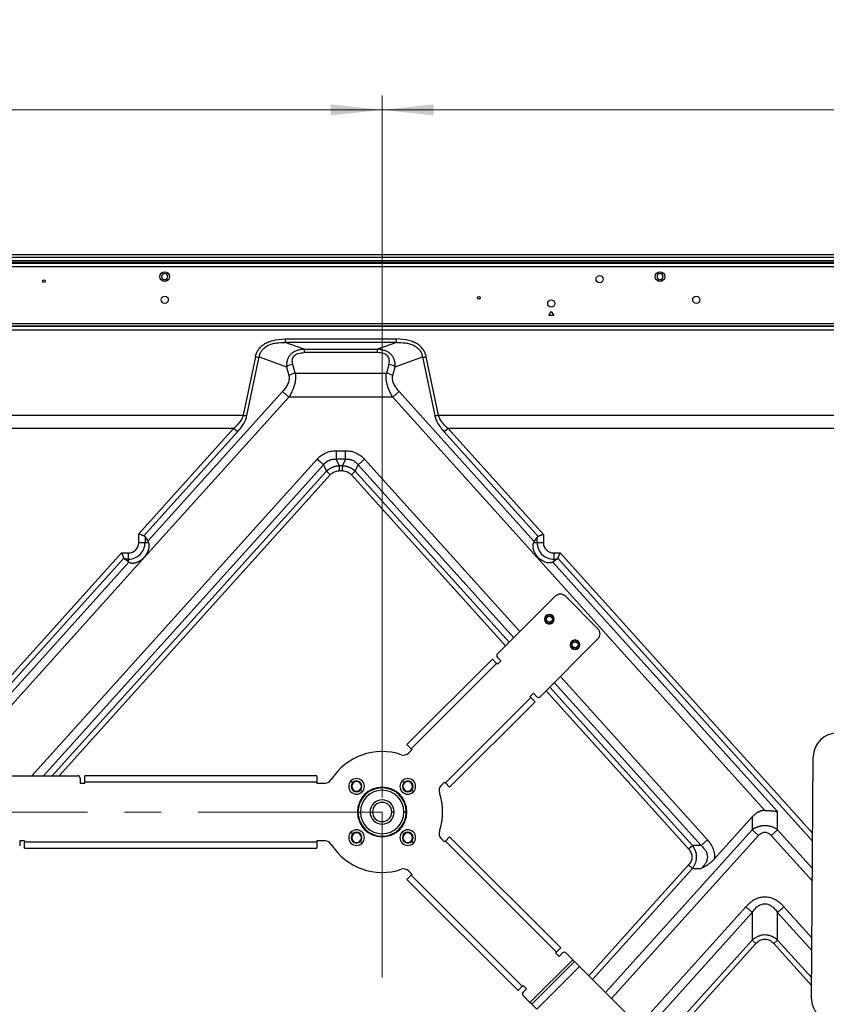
# Model space of a CAD drawing. Header units: millimetres. Extents: x 0 to 1118, y 0 to 864.
# Tile 114 of 256: x 921 to 977, y 466 to 534. Entities that reach past the tile are written whole.
import ezdxf

# ---------------------------------------------------------------- set-up
doc = ezdxf.new("R2010")
doc.units = ezdxf.units.MM
doc.linetypes.add('CENTERX2', pattern=[20.32, 12.7, -2.54, 2.54, -2.54])
doc.styles.add('SLDTEXTSTYLE5', font='TXT', dxfattribs={"width": 0.75})
doc.dimstyles.new('SLDDIMSTYLE0', dxfattribs={"dimtxt": 4.7625, "dimasz": 3.556, "dimexe": 0, "dimexo": 0.0625, "dimgap": 1.190625, "dimtad": 1, "dimlfac": 6, "dimrnd": 1e-09, "dimzin": 12, "dimdsep": 46, "dimtxsty": 'SLDTEXTSTYLE5', "dimsah": 1, "dimcen": 0.09, "dimadec": 0, "dimazin": 3, "dimtfac": 1, "dimtofl": 0, "dimtmove": 0, "dimatfit": 3, "dimfxl": 1, "dimfrac": 2, "dimtolj": 1, "dimtzin": 12, "dimarcsym": 0})
doc.dimstyles.new('SLDDIMSTYLE3', dxfattribs={"dimtxt": 4.7625, "dimasz": 3.556, "dimexe": 0, "dimexo": 0.0625, "dimgap": 1.190625, "dimtad": 1, "dimlfac": 6, "dimrnd": 1e-09, "dimzin": 4, "dimdsep": 46, "dimtxsty": 'SLDTEXTSTYLE5', "dimsah": 1, "dimcen": 0.09, "dimadec": 0, "dimazin": 1, "dimtfac": 1, "dimtofl": 0, "dimtmove": 0, "dimatfit": 3, "dimfxl": 1, "dimfrac": 2, "dimtolj": 1, "dimtzin": 12, "dimarcsym": 0})

# ---------------------------------------------------------------- blocks, each defined once
blk = doc.blocks.new('_D_12')
at = {"color": 7, "linetype": 'Continuous', "lineweight": 0}
for p, q in [((779.402, 480.528), (779.402, 528.969)), ((946.068, 480.528), (946.068, 528.969)), ((946.068, 527.969), (779.402, 527.969))]:
    blk.add_line(p, q, dxfattribs=at)
at = {"color": 7, "linetype": 'Continuous', "lineweight": 18}
for points in [[(779.402, 527.969), (782.958, 527.588), (782.958, 528.35)], [(946.068, 527.969), (942.512, 528.35), (942.512, 527.588)]]:
    blk.add_solid(points, dxfattribs=at)
at = {"color": 7, "linetype": 'Continuous', "lineweight": 18, "insert": (853.605, 534.108), "char_height": 4.7625, "attachment_point": 1, "style": 'SLDTEXTSTYLE5'}
blk.add_mtext('1000.00', dxfattribs=at)
blk = doc.blocks.new('_D_18')
at = {"color": 7, "linetype": 'Continuous', "lineweight": 0}
for p, q in [((946.068, 480.528), (946.068, 528.969)), ((1047.639, 514.636), (1047.639, 528.969)), ((1047.639, 527.969), (946.068, 527.969))]:
    blk.add_line(p, q, dxfattribs=at)
at = {"color": 7, "linetype": 'Continuous', "lineweight": 18}
for points in [[(946.068, 527.969), (949.624, 527.588), (949.624, 528.35)], [(1047.639, 527.969), (1044.083, 528.35), (1044.083, 527.588)]]:
    blk.add_solid(points, dxfattribs=at)
at = {"color": 7, "linetype": 'Continuous', "lineweight": 18, "insert": (985.569, 534.108), "char_height": 4.7625, "attachment_point": 1, "style": 'SLDTEXTSTYLE5'}
blk.add_mtext('609.42', dxfattribs=at)

msp = doc.modelspace()

# ---------------------------------------------------------------- linework, layer by layer
at = {"color": 7, "linetype": 'Continuous', "lineweight": 25}
for p, q in [((1043.2722, 517.9693), (682.1976, 517.9693)), ((682.1976, 517.8026), (1043.2722, 517.8026)), ((680.5016, 517.386), (1044.9682, 517.386)), ((1044.9682, 517.136), (680.5016, 517.136)), ((1043.2722, 517.5526), (682.1976, 517.5526)), ((682.1976, 517.4693), (1043.2722, 517.4693)), ((957.5682, 513.7776), (957.7349, 514.0663)), ((957.9016, 513.7776), (957.5682, 513.7776)), ((957.7349, 514.0663), (957.9016, 513.7776)), ((696.0711, 513.2358), (1029.3987, 513.2358)), ((696.1352, 513.0384), (1029.3265, 513.0384)), ((1029.2799, 513.0541), (696.1897, 513.0541)), ((1029.3346, 512.7743), (696.1352, 512.7743)), ((939.375, 512.1632), (947.0615, 512.1632)), ((939.375, 512.1632), (939.375, 511.9217)), ((940.6786, 511.4556), (939.375, 511.9217)), ((947.0615, 511.9217), (939.375, 511.9217)), ((947.0615, 511.9217), (945.7578, 511.4556)), ((947.0615, 511.9217), (947.0615, 512.1632)), ((937.3269, 510.9322), (936.4814, 506.8993)), ((936.7441, 506.8911), (937.5896, 510.924)), ((937.5896, 510.924), (939.4697, 510.2517)), ((940.6786, 511.4556), (940.6786, 511.2205)), ((940.6786, 511.4556), (945.7578, 511.4556)), ((945.7578, 511.2205), (940.6786, 511.2205)), ((945.7578, 511.2205), (945.7578, 511.4556)), ((946.9668, 510.2517), (948.8468, 510.924)), ((948.8468, 510.924), (949.6923, 506.8911)), ((949.9551, 506.8993), (949.1096, 510.9322)), ((939.4697, 510.2517), (939.6364, 509.6434)), ((940.0743, 509.7971), (939.9076, 510.4054)), ((946.5289, 510.4054), (946.3622, 509.7971)), ((946.8001, 509.6434), (946.9668, 510.2517)), ((940.0743, 509.7971), (946.3622, 509.7971)), ((929.6784, 497.1171), (939.6406, 508.1531)), ((929.9084, 498.2251), (939.2027, 508.5474)), ((939.6406, 508.1531), (939.2027, 508.5474)), ((946.7956, 508.1529), (939.6406, 508.1531)), ((947.2338, 508.5474), (946.7956, 508.1529)), ((946.7956, 508.1529), (972.4709, 479.6346)), ((947.2338, 508.5474), (956.5614, 498.1881)), ((876.7884, 506.8993), (936.4814, 506.8993)), ((949.9551, 506.8993), (1009.6481, 506.8993)), ((935.8247, 505.9859), (877.4451, 505.9859)), ((935.8247, 505.9859), (929.2796, 498.7168)), ((936.0874, 505.7494), (929.6331, 498.5811)), ((936.0874, 505.7494), (935.8247, 505.9859)), ((950.6118, 505.9859), (950.349, 505.7494)), ((956.8367, 498.5441), (950.349, 505.7494)), ((957.1902, 498.6798), (950.6118, 505.9859)), ((1008.9914, 505.9859), (950.6118, 505.9859)), ((942.898, 504.4561), (943.5384, 504.4561)), ((942.898, 504.4561), (942.898, 503.8669)), ((943.5384, 503.8669), (943.5384, 504.4561)), ((942.0222, 503.4769), (942.2194, 503.0341)), ((943.0952, 503.4241), (942.898, 503.8669)), ((943.5384, 503.8669), (942.898, 503.8669)), ((943.0952, 503.4241), (943.3413, 503.4241)), ((943.0952, 503.4241), (943.0952, 503.0705)), ((943.5384, 503.8669), (943.3413, 503.4241)), ((943.3413, 503.0705), (943.3413, 503.4241)), ((944.2171, 503.0341), (944.4142, 503.4769)), ((944.8521, 503.8712), (944.4142, 503.4769)), ((942.4821, 502.7976), (942.2194, 503.0341)), ((943.3413, 503.0705), (943.0952, 503.0705)), ((944.2171, 503.0341), (943.9543, 502.7976)), ((929.2796, 498.111), (929.2796, 498.7168)), ((957.1902, 498.6798), (957.1902, 498.111)), ((929.2796, 498.111), (929.7126, 498.111)), ((929.7126, 498.5146), (929.7126, 498.111)), ((929.7126, 498.5146), (929.9084, 498.2251)), ((929.7126, 498.111), (929.9653, 498.111)), ((956.5195, 498.111), (956.7572, 498.111)), ((956.5614, 498.1881), (956.7572, 498.4776)), ((956.7572, 498.111), (956.7572, 498.4776)), ((956.7572, 498.111), (957.1902, 498.111)), ((928.0935, 497.3996), (907.248, 474.2483)), ((928.0935, 497.3996), (928.5682, 497.3996)), ((928.5682, 496.9666), (928.5682, 497.3996)), ((957.9016, 497.3996), (957.9016, 496.9666)), ((957.9016, 497.3996), (958.3429, 497.3996)), ((928.251, 497.0461), (907.5107, 474.0117)), ((907.5107, 473.3499), (928.5992, 496.7711)), ((907.9486, 472.9556), (929.6784, 497.1171)), ((928.5682, 496.7922), (928.3188, 496.9666)), ((928.5682, 496.9666), (928.3188, 496.9666)), ((928.5682, 496.7922), (928.5682, 496.9666)), ((957.8361, 496.7724), (973.3414, 479.552)), ((958.1187, 496.9673), (957.9016, 496.8155)), ((957.9016, 496.9666), (958.1187, 496.9673)), ((957.9016, 496.9666), (957.9016, 496.8155)), ((958.0063, 494.412), (954.0232, 490.4289)), ((960.9526, 492.1728), (958.7134, 494.412)), ((956.9695, 487.4826), (960.9526, 491.4657)), ((953.6696, 490.0753), (947.7771, 484.1827)), ((953.6696, 490.0753), (953.9643, 489.7807)), ((954.0232, 490.1932), (954.2589, 489.9575)), ((954.2589, 489.9575), (954.0232, 489.7217)), ((953.9643, 489.7807), (948.0717, 483.8881)), ((954.0232, 489.7217), (953.9643, 489.7807)), ((950.4287, 481.5311), (956.3213, 487.4237)), ((950.7233, 481.2365), (956.6159, 487.129)), ((956.2624, 487.4826), (956.4981, 487.7183)), ((956.3213, 487.4237), (956.2624, 487.4826)), ((956.3213, 487.4237), (956.6159, 487.129)), ((956.4981, 487.7183), (956.7338, 487.4826)), ((948.0717, 483.8881), (947.7771, 484.1827)), ((948.1306, 483.8292), (947.9014, 483.6)), ((948.0717, 483.8881), (948.1306, 483.8292)), ((975.6828, 466.6651), (975.8024, 483.3314)), ((916.8861, 482.0276), (925.0682, 482.0276)), ((925.2349, 481.861), (925.2349, 481.5276)), ((925.5682, 481.611), (925.5682, 482.0276)), ((941.5682, 482.0276), (925.5682, 482.0276)), ((941.5682, 482.0276), (941.5682, 481.611)), ((943.9174, 481.6784), (944.0353, 481.5606)), ((947.453, 481.6784), (947.5708, 481.5606)), ((925.2349, 481.5276), (925.5682, 481.5276)), ((925.5682, 481.5276), (925.5682, 481.611)), ((925.5682, 481.611), (941.5682, 481.611)), ((941.5682, 481.5276), (941.5682, 481.611)), ((941.5682, 481.5276), (942.1277, 481.5276)), ((944.6835, 480.9124), (944.5656, 481.0302)), ((948.219, 480.9124), (948.1012, 481.0302)), ((950.1406, 481.3608), (950.3698, 481.59)), ((950.3698, 481.59), (950.4287, 481.5311)), ((950.7233, 481.2365), (950.4287, 481.5311)), ((944.4016, 479.5276), (944.5682, 479.5276)), ((945.2349, 479.5276), (945.4016, 479.5276)), ((946.9016, 479.5276), (946.7349, 479.5276)), ((947.7349, 479.5276), (947.5682, 479.5276)), ((971.5898, 479.1872), (968.9951, 476.3055)), ((971.5898, 479.1872), (971.5898, 478.3066)), ((973.3414, 478.3066), (973.3414, 479.552)), ((972.0277, 477.9123), (971.5898, 478.3066)), ((973.3414, 478.3066), (972.9035, 477.9123)), ((943.9174, 478.1429), (944.0353, 478.025)), ((947.453, 478.1429), (947.5708, 478.025)), ((950.3698, 477.4652), (950.1406, 477.6945)), ((950.4287, 477.5242), (950.7233, 477.8188)), ((958.3837, 470.1585), (950.7233, 477.8188)), ((968.0631, 477.2123), (968.501, 477.6066)), ((921.4016, 477.5276), (921.0682, 477.5276)), ((921.0682, 477.5276), (921.0682, 477.1943)), ((921.4016, 477.5276), (921.4016, 477.4443)), ((941.5682, 477.4443), (921.4016, 477.4443)), ((921.4016, 477.0276), (921.4016, 477.4443)), ((921.4016, 477.0276), (941.5682, 477.0276)), ((942.1277, 477.5276), (941.5682, 477.5276)), ((941.5682, 477.5276), (941.5682, 477.4443)), ((941.5682, 477.4443), (941.5682, 477.0276)), ((944.6835, 477.3768), (944.5656, 477.4947)), ((948.219, 477.3768), (948.1012, 477.4947)), ((950.4287, 477.5242), (950.3698, 477.4652)), ((958.089, 469.8638), (950.4287, 477.5242)), ((967.2045, 476.9757), (967.4672, 477.2123)), ((968.0631, 477.2123), (967.4672, 477.2123)), ((967.4672, 475.6351), (967.2045, 475.8717)), ((967.4672, 475.6351), (968.0631, 475.6351)), ((947.7771, 474.8725), (948.0717, 475.1671)), ((947.7771, 474.8725), (955.4374, 467.2122)), ((947.9014, 475.4553), (948.1306, 475.2261)), ((948.1306, 475.2261), (948.0717, 475.1671)), ((948.0717, 475.1671), (955.732, 467.5068)), ((971.1519, 472.9897), (942.6017, 441.2815)), ((971.5898, 472.5955), (971.1519, 472.9897)), ((973.7793, 472.9897), (973.3414, 472.5955)), ((971.5898, 472.5955), (943.0396, 440.8872)), ((971.5898, 472.5955), (971.5898, 470.6883)), ((973.3414, 470.6883), (973.3414, 472.5955)), ((944.131, 440.1921), (971.5898, 470.6883)), ((944.3935, 439.9555), (971.8525, 470.4517)), ((958.3837, 470.1585), (958.089, 469.8638)), ((971.8525, 470.4517), (971.5898, 470.6883)), ((973.3414, 470.6883), (973.0787, 470.4517)), ((958.0301, 469.8049), (958.089, 469.8638)), ((958.2658, 469.5692), (958.0301, 469.8049)), ((958.5015, 469.8049), (958.2658, 469.5692)), ((959.2086, 469.3335), (958.7372, 469.8049)), ((956.2624, 466.3872), (959.2086, 469.3335)), ((959.3265, 469.2157), (956.3802, 466.2694)), ((959.68, 468.8621), (956.7338, 465.9158)), ((959.2086, 469.3335), (959.3265, 469.2157)), ((959.3265, 469.2157), (959.68, 468.8621)), ((963.305, 465.2372), (959.68, 468.8621)), ((955.732, 467.5068), (955.4374, 467.2122)), ((955.732, 467.5068), (955.7909, 467.5657)), ((955.7909, 467.5657), (956.0267, 467.33)), ((956.0267, 467.33), (955.7909, 467.0943)), ((955.7909, 466.8586), (956.2624, 466.3872)), ((956.3802, 466.2694), (956.2624, 466.3872)), ((956.7338, 465.9158), (956.3802, 466.2694))]:
    msp.add_line(p, q, dxfattribs=at)
at = {"color": 8, "linetype": 'Continuous', "lineweight": 25}
for p, q in [((941.5843, 503.8712), (921.9163, 482.0276)), ((942.0222, 503.4769), (922.7092, 482.0276)), ((955.149, 491.5547), (944.4142, 503.4769)), ((955.5663, 491.972), (944.8521, 503.8712)), ((923.305, 482.0276), (942.2194, 503.0341)), ((923.7808, 482.0276), (942.4821, 502.7976)), ((943.9543, 502.7976), (954.5852, 490.9908)), ((944.2171, 503.0341), (954.8355, 491.2412)), ((975.7645, 478.051), (958.3429, 497.3996)), ((975.7607, 477.5268), (958.1855, 497.0461)), ((968.0631, 477.2123), (957.9409, 488.454)), ((968.501, 477.6066), (958.3582, 488.8713)), ((957.377, 487.8902), (967.2045, 476.9757)), ((957.6274, 488.1405), (967.4672, 477.2123)), ((961.4722, 467.0699), (971.5898, 478.3066)), ((973.3414, 478.3066), (975.7472, 475.6347)), ((961.8895, 466.6526), (972.0277, 477.9123)), ((972.9035, 477.9123), (975.7409, 474.7611)), ((967.2045, 475.8717), (960.3183, 468.2238)), ((967.4672, 475.6351), (960.5686, 467.9735)), ((975.7128, 470.8424), (973.7793, 472.9897)), ((975.7065, 469.9687), (973.3414, 472.5955)), ((973.0787, 470.4517), (975.6892, 467.5524)), ((973.3414, 470.6883), (975.693, 468.0766))]:
    msp.add_line(p, q, dxfattribs=at)
at = {"color": 7, "linetype": 'CENTERX2', "lineweight": 18}
for p, q in [((946.0682, 479.5276), (779.4016, 479.5276)), ((946.0682, 346.1943), (946.0682, 479.5276))]:
    msp.add_line(p, q, dxfattribs=at)
at = {"color": 7, "linetype": 'Continuous', "lineweight": 25}
for centre, radius in [((931.0682, 516.4693), 0.3333), ((961.0682, 516.286), 0.25), ((965.2349, 516.4693), 0.3333), ((922.7349, 516.1526), 0.0833), ((931.0682, 514.8693), 0.25), ((952.7349, 515.0026), 0.0833), ((967.7349, 514.8693), 0.25), ((957.7349, 514.611), 0.25), ((957.6036, 492.8308), 0.2917), ((957.6036, 492.8308), 0.2083), ((959.3714, 491.063), 0.2917), ((959.3714, 491.063), 0.2083)]:
    msp.add_circle(centre, radius, dxfattribs=at)
for centre, radius, start, end in [((931.0682, 516.4693), 0.2083, 0, 180), ((931.0682, 516.4693), 0.2083, 180, 0), ((965.2349, 516.4693), 0.2083, 0, 180), ((965.2349, 516.4693), 0.2083, 180, 0), ((937.4868, 511.8396), 0.9214, 260.003766, 276.406039), ((948.9497, 511.8396), 0.9214, 263.593946, 279.996236), ((940.0999, 509.1567), 1.2634, 98.756188, 119.922362), ((946.3366, 509.1567), 1.2634, 60.07764, 81.24389), ((940.2666, 508.5484), 1.2634, 98.756145, 119.921117), ((946.1698, 508.5484), 1.2634, 60.077639, 81.243891), ((949.7951, 507.8067), 0.9214, 263.593961, 279.996234), ((928.5682, 498.111), 1.1443, 270, 0.000173), ((928.5682, 498.111), 0.7113, 270, 0), ((957.9016, 498.111), 1.1443, 179.999877, 270), ((957.9016, 498.111), 0.7113, 180, 270), ((958.3599, 494.0585), 0.5, 45, 135), ((957.6036, 492.8308), 0.3333, 0, 180), ((957.6036, 492.8308), 0.3333, 180, 0), ((960.5991, 491.8193), 0.5, 315, 45), ((959.3714, 491.063), 0.3333, 0, 180), ((959.3714, 491.063), 0.3333, 180, 0), ((954.141, 490.311), 0.1667, 135, 225), ((956.8516, 487.6004), 0.1667, 225, 315), ((977.469, 483.3194), 1.6667, 89.589055, 179.589055), ((946.0682, 479.5276), 4.1667, 71.514775, 147.607635), ((947.5478, 483.9535), 0.5, 251.514775, 315), ((925.0682, 481.861), 0.1667, 0, 90), ((942.1277, 482.0276), 0.5, 270, 327.607635), ((944.3005, 481.2954), 0.5417, 135, 315), ((944.3005, 481.2954), 0.5417, 315, 135), ((944.3005, 481.2954), 0.375, 315, 135), ((947.836, 481.2954), 0.5417, 135, 315), ((947.836, 481.2954), 0.5417, 315, 135), ((947.836, 481.2954), 0.375, 315, 135), ((944.3005, 481.2954), 0.375, 135, 315), ((944.3005, 481.2954), 0.3333, 45, 225), ((944.3005, 481.2954), 0.3333, 225, 45), ((946.0682, 479.5276), 1.7083, 0, 180), ((946.0682, 479.5276), 1.6667, 0, 180), ((946.0682, 479.5276), 1.5, 0, 180), ((947.836, 481.2954), 0.375, 135, 315), ((947.836, 481.2954), 0.3333, 45, 225), ((947.836, 481.2954), 0.3333, 225, 45), ((950.4941, 481.0072), 0.5, 135, 198.485225), ((946.0682, 479.5276), 0.8333, 0, 180), ((946.0682, 479.5276), 4.1667, 341.514775, 18.485225), ((946.0682, 479.5276), 0.6667, 0, 180), ((946.0682, 479.5276), 1.7083, 180, 0), ((946.0682, 479.5276), 1.6667, 180, 0), ((946.0682, 479.5276), 1.5, 180, 0), ((946.0682, 479.5276), 0.8333, 180, 0), ((946.0682, 479.5276), 0.6667, 180, 0), ((944.3005, 477.7599), 0.5417, 315, 135), ((947.836, 477.7599), 0.5417, 315, 135), ((944.3005, 477.7599), 0.5417, 135, 315), ((944.3005, 477.7599), 0.375, 135, 315), ((944.3005, 477.7599), 0.3333, 45, 225), ((944.3005, 477.7599), 0.375, 315, 135), ((944.3005, 477.7599), 0.3333, 225, 45), ((947.836, 477.7599), 0.5417, 135, 315), ((947.836, 477.7599), 0.375, 135, 315), ((947.836, 477.7599), 0.3333, 45, 225), ((947.836, 477.7599), 0.375, 315, 135), ((947.836, 477.7599), 0.3333, 225, 45), ((950.4941, 478.048), 0.5, 161.514775, 225), ((942.1277, 477.0276), 0.5, 32.392365, 90), ((946.0682, 479.5276), 4.1667, 212.392365, 288.485225), ((947.5478, 475.1017), 0.5, 45, 108.485225), ((958.6194, 469.6871), 0.1667, 45, 135), ((955.9088, 466.9765), 0.1667, 135, 225), ((977.3495, 466.6532), 1.6667, 179.589055, 269.589055)]:
    msp.add_arc(centre, radius, start, end, dxfattribs=at)
for points, knots in [([(937.3269, 510.9322), (937.3441, 511.0145), (937.392, 511.1755), (937.5108, 511.4065), (937.6828, 511.6201), (937.9101, 511.8066), (938.1874, 511.9573), (938.4083, 512.0334), (938.7701, 512.1275), (939.0521, 512.1632), (939.375, 512.1632)], [0, 0, 0, 0, 0.125, 0.25, 0.375, 0.5, 0.625, 0.75, 0.75, 1, 1, 1, 1]), ([(937.5896, 510.924), (937.6017, 511.0081), (937.6231, 511.091), (937.6873, 511.2496), (937.7301, 511.3254), (937.8369, 511.4649), (937.9008, 511.5285), (938.0453, 511.6405), (938.1259, 511.6888), (938.2976, 511.7702), (938.3888, 511.8034), (938.5771, 511.8565), (938.6742, 511.8765), (938.9698, 511.9202), (939.1724, 511.928), (939.375, 511.9217)], [0, 0, 0, 0, 0.125, 0.125, 0.25, 0.25, 0.375, 0.375, 0.5, 0.5, 0.625, 0.625, 0.75, 0.75, 1, 1, 1, 1]), ([(949.1096, 510.9322), (949.0923, 511.0145), (949.0445, 511.1754), (948.9258, 511.4064), (948.7538, 511.62), (948.5265, 511.8066), (948.249, 511.9573), (948.0282, 512.0334), (947.6664, 512.1275), (947.3843, 512.1632), (947.0615, 512.1632)], [0, 0, 0, 0, 0.125, 0.25, 0.375, 0.5, 0.625, 0.75, 0.75, 1, 1, 1, 1]), ([(947.0615, 511.9217), (947.264, 511.928), (947.4667, 511.9202), (947.7623, 511.8765), (947.8594, 511.8565), (948.0477, 511.8034), (948.1389, 511.7702), (948.3106, 511.6888), (948.3912, 511.6404), (948.5357, 511.5285), (948.5997, 511.4648), (948.7064, 511.3253), (948.7492, 511.2496), (948.8133, 511.0909), (948.8347, 511.0081), (948.8468, 510.924)], [0, 0, 0, 0, 0.25, 0.25, 0.375, 0.375, 0.5, 0.5, 0.625, 0.625, 0.75, 0.75, 0.875, 0.875, 1, 1, 1, 1]), ([(940.6786, 511.4556), (940.6585, 511.4541), (940.6196, 511.4511), (940.5636, 511.4451), (940.5121, 511.4383), (940.4651, 511.4309), (940.4226, 511.4231), (940.3507, 511.4084), (940.2542, 511.3835), (940.1361, 511.3422), (940.0304, 511.2944), (939.903, 511.2218), (939.7634, 511.1119), (939.6292, 510.9483), (939.5505, 510.7896), (939.5049, 510.6444), (939.4853, 510.5466), (939.4745, 510.4596), (939.4696, 510.3926), (939.4677, 510.3217), (939.469, 510.275), (939.4697, 510.2517)], [0, 0, 0, 0, 0.0280224, 0.0541615, 0.0783853, 0.1006643, 0.1209703, 0.1392714, 0.2044828, 0.2628521, 0.3204882, 0.3753778, 0.4834186, 0.5942529, 0.7144801, 0.7753085, 0.8489907, 0.8814757, 0.9222907, 0.9612977, 1, 1, 1, 1]), ([(939.9076, 510.4054), (939.8793, 510.5085), (939.8645, 510.6126), (939.8785, 510.7639), (939.8893, 510.8135), (939.9264, 510.9078), (939.9529, 510.9525), (940.0228, 511.0332), (940.0662, 511.0689), (940.1666, 511.1285), (940.2234, 511.1523), (940.3448, 511.1886), (940.4094, 511.2011), (940.5419, 511.217), (940.61, 511.2205), (940.6786, 511.2205)], [0, 0, 0, 0, 0.25, 0.25, 0.375, 0.375, 0.5, 0.5, 0.625, 0.625, 0.75, 0.75, 0.875, 0.875, 1, 1, 1, 1]), ([(946.9668, 510.2517), (946.9673, 510.2672), (946.9683, 510.2982), (946.9682, 510.3447), (946.9665, 510.3966), (946.9623, 510.4556), (946.9521, 510.542), (946.9319, 510.643), (946.8867, 510.7881), (946.808, 510.9472), (946.674, 511.111), (946.5345, 511.2212), (946.4069, 511.294), (946.3013, 511.3418), (946.183, 511.3833), (946.0726, 511.4118), (945.9678, 511.432), (945.8692, 511.4465), (945.7968, 511.4524), (945.7578, 511.4556)], [0, 0, 0, 0, 0.0257284, 0.0515687, 0.0775275, 0.1124476, 0.1506538, 0.2233534, 0.2848346, 0.4049632, 0.5159315, 0.6241213, 0.6789427, 0.7367468, 0.7950764, 0.8604928, 0.8991366, 0.9457186, 1, 1, 1, 1]), ([(946.5289, 510.4054), (946.5447, 510.4631), (946.5557, 510.5184), (946.5668, 510.6255), (946.5669, 510.6776), (946.5549, 510.7786), (946.5428, 510.8271), (946.5046, 510.9176), (946.4784, 510.9594), (946.4118, 511.0347), (946.3712, 511.068), (946.2759, 511.1249), (946.2215, 511.1485), (946.1033, 511.1856), (946.04, 511.199), (945.9056, 511.2164), (945.8342, 511.2205), (945.7578, 511.2205)], [0, 0, 0, 0, 0.125, 0.125, 0.25, 0.25, 0.375, 0.375, 0.5, 0.5, 0.625, 0.625, 0.75, 0.75, 0.875, 0.875, 1, 1, 1, 1]), ([(939.6365, 509.6434), (939.6583, 509.5638), (939.6641, 509.4754), (939.6417, 509.2904), (939.6137, 509.1938), (939.5313, 509.002), (939.4771, 508.9067), (939.3513, 508.7223), (939.2798, 508.633), (939.2027, 508.5474)], [0, 0, 0, 0, 0.25, 0.25, 0.5, 0.5, 0.75, 0.75, 1, 1, 1, 1]), ([(940.0743, 509.7971), (940.0766, 509.7829), (940.0811, 509.7546), (940.0863, 509.7111), (940.0904, 509.667), (940.0932, 509.6223), (940.0948, 509.5771), (940.0951, 509.5312), (940.0942, 509.4848), (940.0921, 509.438), (940.0887, 509.3906), (940.084, 509.3428), (940.0781, 509.2946), (940.071, 509.246), (940.0626, 509.197), (940.053, 509.1477), (940.0421, 509.0981), (940.0258, 509.0311), (940.0019, 508.9456), (939.9677, 508.8405), (939.9276, 508.7324), (939.8817, 508.6213), (939.8301, 508.5074), (939.7726, 508.3911), (939.7096, 508.2722), (939.6638, 508.1933), (939.6406, 508.1531)], [0, 0, 0, 0, 0.0300468, 0.059934, 0.0896757, 0.1192862, 0.14878, 0.1781717, 0.2074762, 0.2367083, 0.2658833, 0.2950161, 0.324122, 0.3532163, 0.3823143, 0.4114312, 0.4405822, 0.4697826, 0.5291176, 0.5902297, 0.6532338, 0.7182351, 0.7853293, 0.8546033, 0.9261363, 1, 1, 1, 1]), ([(946.7956, 508.1529), (946.7839, 508.1726), (946.7606, 508.2118), (946.7271, 508.2709), (946.6949, 508.3297), (946.6641, 508.3883), (946.6347, 508.4466), (946.6068, 508.5045), (946.5802, 508.5621), (946.555, 508.6193), (946.5313, 508.6761), (946.5089, 508.7324), (946.4879, 508.7883), (946.4684, 508.8436), (946.4502, 508.8985), (946.4334, 508.9528), (946.4181, 509.0065), (946.3999, 509.0757), (946.3807, 509.1598), (946.3628, 509.2582), (946.3499, 509.3544), (946.3422, 509.4484), (946.3394, 509.5399), (946.3417, 509.6287), (946.3488, 509.7149), (946.3577, 509.7697), (946.3622, 509.7971)], [0, 0, 0, 0, 0.03653495, 0.07262009, 0.10826548, 0.14348157, 0.17827916, 0.21266949, 0.24666417, 0.28027524, 0.31351514, 0.34639675, 0.37893336, 0.41113869, 0.4430269, 0.47461256, 0.50591067, 0.53693665, 0.59578179, 0.65411011, 0.71204021, 0.76969317, 0.8271918, 0.88465991, 0.94222151, 1, 1, 1, 1]), ([(947.2338, 508.5474), (947.1568, 508.633), (947.0852, 508.7223), (946.9594, 508.9068), (946.9052, 509.002), (946.8228, 509.1938), (946.7948, 509.2904), (946.7725, 509.4754), (946.7782, 509.5638), (946.8001, 509.6434)], [0, 0, 0, 0, 0.25, 0.25, 0.5, 0.5, 0.75, 0.75, 1, 1, 1, 1]), ([(936.4814, 506.8993), (936.4601, 506.8181), (936.4266, 506.736), (936.3414, 506.5745), (936.2897, 506.4952), (936.1738, 506.3413), (936.1096, 506.2667), (935.9728, 506.1226), (935.9002, 506.053), (935.8247, 505.9859)], [0, 0, 0, 0, 0.25, 0.25, 0.5, 0.5, 0.75, 0.75, 1, 1, 1, 1]), ([(936.0874, 505.7494), (936.2687, 505.9507), (936.4132, 506.1472), (936.6318, 506.5274), (936.7066, 506.7121), (936.7441, 506.8911)], [0, 0, 0, 0, 0.5, 0.5, 1, 1, 1, 1]), ([(949.6923, 506.8911), (949.7104, 506.8048), (949.7373, 506.7163), (949.8103, 506.533), (949.8569, 506.4376), (949.9685, 506.2428), (950.0332, 506.144), (950.1785, 505.9474), (950.2594, 505.8489), (950.349, 505.7494)], [0, 0, 0, 0, 0.25, 0.25, 0.5, 0.5, 0.75, 0.75, 1, 1, 1, 1]), ([(950.6118, 505.9859), (950.5363, 506.053), (950.4637, 506.1225), (950.3269, 506.2666), (950.2627, 506.3412), (950.1468, 506.4951), (950.0951, 506.5745), (950.0098, 506.7359), (949.9763, 506.8181), (949.9551, 506.8993)], [0, 0, 0, 0, 0.25, 0.25, 0.5, 0.5, 0.75, 0.75, 1, 1, 1, 1]), ([(941.5843, 503.8712), (941.6741, 503.9709), (941.7703, 504.0565), (941.9196, 504.165), (941.9701, 504.1979), (942.0723, 504.2573), (942.176, 504.3104), (942.2848, 504.3519), (942.3973, 504.3881), (942.4555, 504.4036), (942.636, 504.4419), (942.7639, 504.4561), (942.898, 504.4561)], [0, 0, 0, 0, 0.25, 0.25, 0.375, 0.375, 0.5, 0.625, 0.625, 0.75, 0.75, 1, 1, 1, 1]), ([(943.5384, 504.4561), (943.6728, 504.4561), (943.8009, 504.4418), (943.9814, 504.4035), (944.0396, 504.3879), (944.152, 504.3518), (944.2606, 504.3103), (944.3641, 504.2573), (944.4662, 504.198), (944.5167, 504.1651), (944.6659, 504.0566), (944.7623, 503.971), (944.8521, 503.8712)], [0, 0, 0, 0, 0.25, 0.25, 0.375, 0.375, 0.5, 0.625, 0.625, 0.75, 0.75, 1, 1, 1, 1]), ([(942.0222, 503.4769), (941.9649, 503.5286), (941.8962, 503.5904), (941.7464, 503.7253), (941.6654, 503.7982), (941.5843, 503.8712)], [0, 0, 0, 0, 0.5, 0.5, 1, 1, 1, 1]), ([(942.0222, 503.4769), (942.0307, 503.4881), (942.0475, 503.5104), (942.0741, 503.5425), (942.1018, 503.5735), (942.1306, 503.6032), (942.1604, 503.6316), (942.1913, 503.6587), (942.2231, 503.6843), (942.256, 503.7084), (942.2898, 503.731), (942.3549, 503.7704), (942.4565, 503.8181), (942.5672, 503.8495), (942.6643, 503.8658), (942.7442, 503.8728), (942.8278, 503.8727), (942.8783, 503.8685), (942.898, 503.8669)], [0, 0, 0, 0, 0.041812, 0.0834031, 0.1247741, 0.1659315, 0.2068881, 0.2476619, 0.2882746, 0.3287469, 0.3691015, 0.4093643, 0.5552825, 0.7017263, 0.7504345, 0.848678, 0.9406991, 1, 1, 1, 1]), ([(942.2194, 503.0341), (942.2313, 503.0456), (942.2551, 503.0684), (942.2922, 503.101), (942.3303, 503.1323), (942.3693, 503.1621), (942.4093, 503.1904), (942.4502, 503.2172), (942.4919, 503.2424), (942.5344, 503.2661), (942.5777, 503.2883), (942.6218, 503.3089), (942.6666, 503.3279), (942.7121, 503.3452), (942.7581, 503.361), (942.8048, 503.3751), (942.8521, 503.3875), (942.8998, 503.3983), (942.9481, 503.4073), (942.9967, 503.4147), (943.0458, 503.4205), (943.0787, 503.4229), (943.0952, 503.4241)], [0, 0, 0, 0, 0.0506852, 0.1011573, 0.1514389, 0.2015533, 0.2515238, 0.3013738, 0.3511271, 0.4008075, 0.4504389, 0.5000454, 0.5496509, 0.5992796, 0.6489554, 0.6987023, 0.7485441, 0.7985045, 0.8486071, 0.8988752, 0.9493319, 1, 1, 1, 1]), ([(943.3413, 503.4241), (943.3578, 503.4229), (943.3907, 503.4205), (943.4398, 503.4147), (943.4884, 503.4073), (943.5367, 503.3982), (943.5845, 503.3875), (943.6317, 503.375), (943.6784, 503.3609), (943.7245, 503.3452), (943.7699, 503.3278), (943.8147, 503.3088), (943.8588, 503.2883), (943.9021, 503.2661), (943.9447, 503.2424), (943.9864, 503.2171), (944.0272, 503.1903), (944.0672, 503.162), (944.1062, 503.1323), (944.1442, 503.101), (944.1814, 503.0684), (944.2052, 503.0456), (944.2171, 503.0341)], [0, 0, 0, 0, 0.0506851, 0.101157, 0.1514386, 0.2015529, 0.2515233, 0.3013733, 0.3511266, 0.4008069, 0.4504383, 0.5000448, 0.5496503, 0.599279, 0.6489549, 0.6987018, 0.7485436, 0.7985041, 0.8486068, 0.898875, 0.9493318, 1, 1, 1, 1]), ([(943.5384, 503.8669), (943.5524, 503.8681), (943.5801, 503.8705), (943.6219, 503.8721), (943.6634, 503.8723), (943.7047, 503.8708), (943.7458, 503.8677), (943.7866, 503.8628), (943.8269, 503.8563), (943.8668, 503.848), (943.9062, 503.838), (943.979, 503.816), (944.0825, 503.7725), (944.1799, 503.7112), (944.257, 503.65), (944.3157, 503.5952), (944.3715, 503.533), (944.4022, 503.4928), (944.4142, 503.4769)], [0, 0, 0, 0, 0.0418091, 0.08339731, 0.12476553, 0.16592019, 0.20687411, 0.24764536, 0.28825557, 0.32872537, 0.36907765, 0.40933807, 0.55525474, 0.70169686, 0.75054594, 0.8486596, 0.94058196, 1, 1, 1, 1]), ([(942.4821, 502.7976), (942.5598, 502.8838), (942.6541, 502.9541), (942.8639, 503.0475), (942.9791, 503.0705), (943.0952, 503.0705)], [0, 0, 0, 0, 0.5, 0.5, 1, 1, 1, 1]), ([(943.3413, 503.0705), (943.4574, 503.0705), (943.5727, 503.0475), (943.7825, 502.9541), (943.8766, 502.8838), (943.9543, 502.7976)], [0, 0, 0, 0, 0.5, 0.5, 1, 1, 1, 1]), ([(929.6331, 498.5811), (929.627, 498.5835), (929.6145, 498.5883), (929.5944, 498.596), (929.5728, 498.6043), (929.5497, 498.6132), (929.5251, 498.6226), (929.499, 498.6326), (929.4667, 498.645), (929.4263, 498.6605), (929.3812, 498.6778), (929.3316, 498.6969), (929.2987, 498.7095), (929.2796, 498.7168)], [0, 0, 0, 0, 0.0639928, 0.1301588, 0.1985078, 0.2690485, 0.341789, 0.4167366, 0.4938979, 0.6129196, 0.7458056, 0.8518079, 1, 1, 1, 1]), ([(957.1902, 498.6798), (957.18, 498.6759), (957.1609, 498.6686), (957.1344, 498.6584), (957.1119, 498.6498), (957.0813, 498.638), (957.0435, 498.6235), (956.9962, 498.6054), (956.9514, 498.5881), (956.9086, 498.5717), (956.8703, 498.557), (956.8477, 498.5483), (956.8367, 498.5441)], [0, 0, 0, 0, 0.0788922, 0.147555, 0.2059878, 0.2541899, 0.3871214, 0.5060692, 0.6396415, 0.7664599, 0.8865639, 1, 1, 1, 1]), ([(929.7126, 498.5146), (929.7088, 498.5198), (929.7015, 498.5301), (929.6893, 498.5438), (929.6763, 498.5558), (929.6627, 498.5661), (929.6484, 498.5747), (929.6382, 498.579), (929.6331, 498.5811)], [0, 0, 0, 0, 0.1823073, 0.3575758, 0.5263431, 0.6892116, 0.8468511, 1, 1, 1, 1]), ([(929.6739, 497.1212), (929.6845, 497.1333), (929.7055, 497.1572), (929.735, 497.194), (929.7626, 497.2306), (929.7881, 497.267), (929.8118, 497.3031), (929.8337, 497.3388), (929.8537, 497.374), (929.8722, 497.4086), (929.889, 497.4426), (929.9043, 497.4758), (929.9181, 497.5082), (929.9305, 497.5398), (929.9417, 497.5705), (929.9516, 497.6001), (929.9604, 497.6288), (929.9681, 497.6564), (929.9781, 497.6963), (929.9887, 497.748), (929.9971, 497.811), (930.0009, 497.8706), (930.0006, 497.9267), (929.9966, 497.9789), (929.9891, 498.027), (929.979, 498.0713), (929.9698, 498.0979), (929.9653, 498.111)], [0, 0, 0, 0, 0.0440087, 0.0868296, 0.128461, 0.1689015, 0.2081498, 0.2462051, 0.2830668, 0.3187349, 0.3532095, 0.3864911, 0.4185806, 0.4494795, 0.4791895, 0.5077129, 0.5350526, 0.5612119, 0.586195, 0.6477519, 0.7061682, 0.7615645, 0.8140948, 0.8639498, 0.9113611, 0.9566044, 1, 1, 1, 1]), ([(957.8361, 496.7724), (957.8305, 496.769), (957.8194, 496.7624), (957.8012, 496.7534), (957.782, 496.7452), (957.7618, 496.7378), (957.7405, 496.7314), (957.7183, 496.7258), (957.6952, 496.7213), (957.6448, 496.7137), (957.56, 496.7109), (957.4357, 496.7278), (957.3023, 496.7667), (957.1599, 496.8315), (957.0159, 496.9216), (956.8584, 497.0531), (956.7334, 497.1952), (956.6309, 497.3492), (956.56, 497.486), (956.5071, 497.6368), (956.4783, 497.78), (956.4739, 497.8895), (956.4805, 497.9678), (956.4895, 498.0197), (956.5022, 498.068), (956.5138, 498.0967), (956.5195, 498.111)], [0, 0, 0, 0, 0.0116154, 0.0231537, 0.0346452, 0.046121, 0.0576121, 0.0691493, 0.0807633, 0.092484, 0.1430879, 0.1969753, 0.2578794, 0.3229458, 0.3980771, 0.4758023, 0.5862732, 0.6400604, 0.7136466, 0.7838895, 0.8453639, 0.9025306, 0.9277992, 0.9523029, 0.9762838, 1, 1, 1, 1]), ([(956.5195, 498.111), (956.5228, 498.1182), (956.5293, 498.1324), (956.5396, 498.1524), (956.5502, 498.1711), (956.5577, 498.1825), (956.5614, 498.1881)], [0, 0, 0, 0, 0.2555753, 0.5071363, 0.7551243, 1, 1, 1, 1]), ([(956.8367, 498.5441), (956.8324, 498.5423), (956.8236, 498.5386), (956.8112, 498.5316), (956.7993, 498.5234), (956.7879, 498.5138), (956.7771, 498.503), (956.7667, 498.491), (956.7604, 498.4821), (956.7572, 498.4776)], [0, 0, 0, 0, 0.1310161, 0.2652501, 0.4031762, 0.5452318, 0.691817, 0.8432964, 1, 1, 1, 1]), ([(928.0935, 497.3996), (928.0981, 497.3894), (928.1066, 497.3703), (928.1184, 497.3437), (928.1285, 497.3211), (928.1421, 497.2906), (928.1589, 497.2527), (928.18, 497.2055), (928.1999, 497.1607), (928.2189, 497.1179), (928.236, 497.0797), (928.2461, 497.0571), (928.251, 497.0461)], [0, 0, 0, 0, 0.0793334, 0.1483562, 0.2070675, 0.2554668, 0.3887389, 0.507932, 0.6413352, 0.7677797, 0.8873151, 1, 1, 1, 1]), ([(958.1855, 497.0461), (958.1882, 497.0522), (958.1938, 497.0647), (958.2028, 497.0848), (958.2124, 497.1063), (958.2226, 497.1294), (958.2336, 497.154), (958.2452, 497.18), (958.2595, 497.2124), (958.2775, 497.2527), (958.2976, 497.2979), (958.3197, 497.3475), (958.3344, 497.3804), (958.3429, 497.3996)], [0, 0, 0, 0, 0.0635491, 0.129327, 0.197346, 0.2676173, 0.340151, 0.4149561, 0.4920411, 0.6113107, 0.7445351, 0.8509489, 1, 1, 1, 1]), ([(928.251, 497.0461), (928.2534, 497.041), (928.2583, 497.0308), (928.2674, 497.0166), (928.278, 497.0029), (928.2901, 496.99), (928.3036, 496.9777), (928.3137, 496.9704), (928.3188, 496.9666)], [0, 0, 0, 0, 0.15419545, 0.31272129, 0.47610479, 0.64482772, 0.8193276, 1, 1, 1, 1]), ([(928.5992, 496.7711), (928.6047, 496.7676), (928.6158, 496.7606), (928.6339, 496.751), (928.6532, 496.7421), (928.6738, 496.734), (928.6957, 496.7268), (928.7187, 496.7204), (928.743, 496.7151), (928.7686, 496.7108), (928.7952, 496.7076), (928.8231, 496.7055), (928.8521, 496.7046), (928.8821, 496.705), (928.9132, 496.7068), (928.9453, 496.7099), (928.9783, 496.7146), (929.0123, 496.7208), (929.0509, 496.7295), (929.0957, 496.7418), (929.1477, 496.759), (929.2041, 496.781), (929.2646, 496.8084), (929.3285, 496.8418), (929.3954, 496.882), (929.4645, 496.9294), (929.5349, 496.9849), (929.6061, 497.0486), (929.6508, 497.0965), (929.6739, 497.1212)], [0, 0, 0, 0, 0.0214703, 0.0429474, 0.0644984, 0.0861901, 0.108088, 0.1302561, 0.1527561, 0.1756468, 0.1989836, 0.2228187, 0.2472003, 0.2721732, 0.297778, 0.3240517, 0.3510277, 0.3787357, 0.4072023, 0.4461677, 0.4895728, 0.5374642, 0.5898756, 0.6468297, 0.7083408, 0.7744158, 0.8450552, 0.9202535, 1, 1, 1, 1]), ([(958.1187, 496.9673), (958.1237, 496.971), (958.1336, 496.9783), (958.1469, 496.9905), (958.1588, 497.0033), (958.1692, 497.0168), (958.1783, 497.0309), (958.1831, 497.0411), (958.1855, 497.0461)], [0, 0, 0, 0, 0.1800695, 0.3542145, 0.5228273, 0.6863397, 0.8452252, 1, 1, 1, 1]), ([(972.4709, 479.6345), (972.4582, 479.6344), (972.4327, 479.6343), (972.3945, 479.632), (972.3563, 479.6283), (972.3181, 479.6229), (972.28, 479.616), (972.2419, 479.6075), (972.2038, 479.5974), (972.1659, 479.5857), (972.128, 479.5724), (972.0903, 479.5576), (972.0527, 479.5412), (972.0029, 479.5172), (971.9412, 479.4832), (971.8687, 479.4366), (971.7969, 479.3837), (971.7262, 479.3244), (971.6564, 479.259), (971.6123, 479.2114), (971.5898, 479.1872)], [0, 0, 0, 0, 0.0374398, 0.0749691, 0.1126319, 0.150472, 0.1885324, 0.2268554, 0.2654825, 0.3044541, 0.3438096, 0.3835874, 0.4238245, 0.4645567, 0.5464582, 0.631013, 0.7184488, 0.8089714, 0.9027662, 1, 1, 1, 1]), ([(972.4709, 479.6346), (972.4861, 479.6344), (972.5175, 479.6341), (972.5663, 479.6332), (972.6181, 479.6319), (972.673, 479.63), (972.7308, 479.6276), (972.7914, 479.6244), (972.8547, 479.6203), (972.9217, 479.6151), (972.994, 479.6083), (973.0729, 479.5993), (973.1582, 479.5874), (973.2493, 479.5721), (973.3099, 479.5589), (973.3414, 479.552)], [0, 0, 0, 0, 0.0495275, 0.1025563, 0.1590886, 0.2191258, 0.2826695, 0.3497208, 0.4202806, 0.4943498, 0.5762943, 0.6678314, 0.7689615, 0.8796844, 1, 1, 1, 1]), ([(971.5898, 478.3066), (971.6039, 478.3167), (971.632, 478.3367), (971.6752, 478.365), (971.719, 478.3918), (971.7633, 478.417), (971.8081, 478.4405), (971.8534, 478.4625), (971.8991, 478.4828), (971.9452, 478.5015), (971.9917, 478.5185), (972.0384, 478.534), (972.0853, 478.5478), (972.1325, 478.56), (972.1799, 478.5705), (972.2273, 478.5795), (972.2749, 478.5868), (972.3225, 478.5924), (972.3701, 478.5965), (972.4176, 478.599), (972.4794, 478.6), (972.5557, 478.5976), (972.6462, 478.5889), (972.7366, 478.5743), (972.8267, 478.5538), (972.916, 478.5274), (973.0045, 478.4951), (973.0916, 478.4569), (973.1772, 478.4127), (973.2611, 478.363), (973.3145, 478.3255), (973.3414, 478.3066)], [0, 0, 0, 0, 0.0280472, 0.0558469, 0.0834078, 0.1107387, 0.1378486, 0.164747, 0.1914432, 0.217947, 0.2442683, 0.2704173, 0.2964044, 0.3222401, 0.3479351, 0.3735003, 0.3989469, 0.4242859, 0.4495289, 0.4746874, 0.4997728, 0.5474897, 0.5955172, 0.6439348, 0.6928203, 0.742249, 0.792294, 0.8430255, 0.8945111, 0.9468154, 1, 1, 1, 1]), ([(968.501, 477.6066), (968.5141, 477.5917), (968.5403, 477.5622), (968.578, 477.5171), (968.6142, 477.4717), (968.6487, 477.426), (968.6815, 477.3799), (968.7128, 477.3336), (968.766, 477.2499), (968.8344, 477.1258), (968.9053, 476.9592), (968.9571, 476.792), (968.984, 476.6541), (968.9958, 476.5456), (969, 476.466), (969.0003, 476.3858), (968.9968, 476.3323), (968.9951, 476.3055)], [0, 0, 0, 0, 0.04162848, 0.08268721, 0.12320103, 0.16319577, 0.20269827, 0.24173641, 0.28033907, 0.41044556, 0.53821922, 0.65913408, 0.77663674, 0.83211809, 0.88773094, 0.94363814, 1, 1, 1, 1]), ([(972.0277, 477.9123), (972.0877, 477.979), (972.1558, 478.0354), (972.3043, 478.1141), (972.3849, 478.1359), (972.5465, 478.1359), (972.627, 478.1141), (972.7755, 478.0354), (972.8435, 477.9789), (972.9035, 477.9123)], [0, 0, 0, 0, 0.25, 0.25, 0.5, 0.5, 0.75, 0.75, 1, 1, 1, 1]), ([(967.2045, 476.9757), (967.2743, 476.8981), (967.3331, 476.8114), (967.4148, 476.6246), (967.4372, 476.5242), (967.4372, 476.323), (967.4148, 476.2227), (967.3331, 476.0359), (967.2743, 475.9493), (967.2045, 475.8717)], [0, 0, 0, 0, 0.25, 0.25, 0.5, 0.5, 0.75, 0.75, 1, 1, 1, 1]), ([(967.4672, 477.2123), (967.4772, 477.1982), (967.4972, 477.1703), (967.5252, 477.1274), (967.5516, 477.0842), (967.5762, 477.0405), (967.5991, 476.9965), (967.6202, 476.9523), (967.6395, 476.9077), (967.6571, 476.8629), (967.673, 476.8179), (967.687, 476.7728), (967.6994, 476.7276), (967.71, 476.6822), (967.7189, 476.6369), (967.726, 476.5915), (967.7314, 476.5462), (967.7351, 476.5009), (967.7371, 476.4558), (967.7374, 476.3958), (967.7337, 476.3208), (967.7228, 476.2312), (967.7055, 476.1422), (967.6817, 476.054), (967.6515, 475.9669), (967.615, 475.881), (967.572, 475.7968), (967.5232, 475.7142), (967.486, 475.6616), (967.4672, 475.6351)], [0, 0, 0, 0, 0.03065509, 0.06094328, 0.09087755, 0.12047138, 0.14973871, 0.17869394, 0.20735195, 0.23572808, 0.26383815, 0.29169842, 0.31932558, 0.34673677, 0.37394951, 0.40098175, 0.42785174, 0.45457812, 0.4811798, 0.50767596, 0.56055541, 0.61360119, 0.66694166, 0.72070307, 0.77500873, 0.8299783, 0.88572714, 0.94236588, 1, 1, 1, 1]), ([(968.0631, 477.2123), (968.1897, 477.1059), (968.3, 476.9854), (968.418, 476.7852), (968.4493, 476.7153), (968.4917, 476.5714), (968.5027, 476.4975), (968.5027, 476.3496), (968.4916, 476.2757), (968.4492, 476.1319), (968.4179, 476.062), (968.2999, 475.8618), (968.1897, 475.7415), (968.0631, 475.6351)], [0, 0, 0, 0, 0.25, 0.25, 0.375, 0.375, 0.5, 0.5, 0.625, 0.625, 0.75, 0.75, 1, 1, 1, 1]), ([(968.0631, 475.6351), (968.088, 475.6477), (968.1367, 475.6722), (968.2076, 475.7098), (968.2745, 475.7467), (968.3596, 475.7957), (968.4625, 475.8586), (968.5812, 475.9385), (968.6937, 476.0226), (968.788, 476.1012), (968.8668, 476.1732), (968.9323, 476.2374), (968.9741, 476.2827), (968.9951, 476.3055)], [0, 0, 0, 0, 0.0751756, 0.1465884, 0.2143095, 0.2784157, 0.4067021, 0.5311529, 0.6503957, 0.768024, 0.844203, 0.9215375, 1, 1, 1, 1]), ([(973.7793, 472.9897), (973.7631, 473.0075), (973.7311, 473.0425), (973.6824, 473.0924), (973.6345, 473.1393), (973.5872, 473.1831), (973.5408, 473.2238), (973.4954, 473.2617), (973.4109, 473.3285), (973.2872, 473.4147), (973.1186, 473.5081), (972.9526, 473.5778), (972.7363, 473.6413), (972.464, 473.6733), (972.1924, 473.6407), (971.9784, 473.5777), (971.8143, 473.5088), (971.6469, 473.4166), (971.5115, 473.3225), (971.4031, 473.2353), (971.3211, 473.1629), (971.236, 473.0808), (971.1806, 473.0208), (971.1519, 472.9897)], [0, 0, 0, 0, 0.0238128, 0.0467647, 0.068848, 0.0900581, 0.1103925, 0.1298487, 0.1484191, 0.216727, 0.2785119, 0.3384078, 0.3941561, 0.5007924, 0.606603, 0.6617834, 0.7207827, 0.7819479, 0.8502319, 0.8833219, 0.9193307, 0.9582314, 1, 1, 1, 1]), ([(971.5898, 472.5955), (971.645, 472.6779), (971.7044, 472.756), (971.8329, 472.8991), (971.902, 472.9641), (972.0498, 473.074), (972.1287, 473.1189), (972.2936, 473.1805), (972.3795, 473.197), (972.5516, 473.197), (972.6375, 473.1806), (972.8024, 473.119), (972.8813, 473.0741), (973.0292, 472.9641), (973.0983, 472.8992), (973.2268, 472.7561), (973.2862, 472.6779), (973.3414, 472.5955)], [0, 0, 0, 0, 0.125, 0.125, 0.25, 0.25, 0.375, 0.375, 0.5, 0.5, 0.625, 0.625, 0.75, 0.75, 0.875, 0.875, 1, 1, 1, 1]), ([(973.3414, 470.6883), (973.3272, 470.7005), (973.2993, 470.7247), (973.2566, 470.7586), (973.2141, 470.7902), (973.1719, 470.8193), (973.1302, 470.8461), (973.0892, 470.8706), (973.0488, 470.8929), (973.0094, 470.9131), (972.9709, 470.9312), (972.9336, 470.9474), (972.8347, 470.9869), (972.6727, 471.0322), (972.4461, 471.0494), (972.2229, 471.0251), (972.0532, 470.9724), (971.93, 470.9177), (971.8495, 470.8757), (971.7647, 470.8238), (971.6764, 470.7616), (971.6194, 470.7133), (971.5898, 470.6883)], [0, 0, 0, 0, 0.0292159, 0.0575764, 0.0850646, 0.1116691, 0.1373832, 0.1621991, 0.186097, 0.2090608, 0.2310807, 0.252151, 0.2722687, 0.3964601, 0.5110907, 0.6224836, 0.7425898, 0.7849215, 0.8319301, 0.8835314, 0.9395901, 1, 1, 1, 1]), ([(971.8525, 470.4517), (971.9339, 470.5421), (972.0271, 470.6207), (972.183, 470.7046), (972.2376, 470.7268), (972.3499, 470.7569), (972.4077, 470.7647), (972.5233, 470.7647), (972.5811, 470.7569), (972.6935, 470.7268), (972.7481, 470.7046), (972.904, 470.6207), (972.9973, 470.5421), (973.0787, 470.4517)], [0, 0, 0, 0, 0.25, 0.25, 0.375, 0.375, 0.5, 0.5, 0.625, 0.625, 0.75, 0.75, 1, 1, 1, 1])]:
    msp.add_open_spline(points, degree=3, knots=knots, dxfattribs=at)
for points in [[(936.4814, 506.8993), (936.5738, 506.884), (936.666, 506.8811), (936.7441, 506.8911)], [(929.9653, 498.111), (929.9482, 498.1566), (929.9291, 498.1946), (929.9084, 498.2251)], [(928.5682, 496.7922), (928.5785, 496.785), (928.5888, 496.778), (928.5992, 496.7711)], [(957.8361, 496.7724), (957.8584, 496.7862), (957.8802, 496.8006), (957.9016, 496.8155)]]:
    msp.add_open_spline(points, degree=3, dxfattribs=at)

# ---------------------------------------------------------------- dimensions: what is measured, and where the dimension line sits
at = {"color": 7, "linetype": 'Continuous', "lineweight": 18}
for base, p1, p2, dimstyle, picture, middle in [((779.4016, 527.9693), (946.0682, 479.5276), (779.4016, 479.5276), 'SLDDIMSTYLE3', '_D_12', (865.0394, 527.9693)), ((946.0682, 527.9693), (1047.6389, 513.636), (946.0682, 479.5276), 'SLDDIMSTYLE0', '_D_18', (995.2434, 527.9693))]:
    dim = msp.add_linear_dim(base=base, p1=p1, p2=p2, dimstyle=dimstyle, dxfattribs=at)
    dim.commit()
    dim.dimension.update_dxf_attribs({"geometry": picture, "text_midpoint": middle, "dimtype": 160})

doc.saveas('drawing.dxf')
